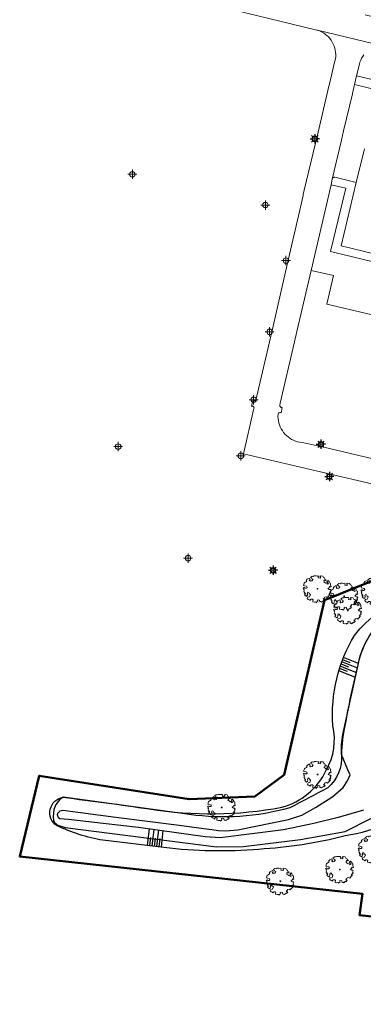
# Model space of a CAD drawing. Header units: metres. Extents: x 253535 to 254630, y 592458 to 593699.
# Tile 1 of 40: x 253559 to 253633, y 592866 to 593077. Entities that reach past the tile are written whole.
import ezdxf
from ezdxf.enums import TextEntityAlignment as Align

# ---------------------------------------------------------------- set-up
doc = ezdxf.new("R2010")
doc.units = ezdxf.units.M
for name, color, linetype, lineweight in [('ALGEMEEN WERKGRENS', 10, 'FENCELINE1', 50), ('B-WE-GR-BOOM-S2', 114, 'Continuous', 9), ('B-WE-GR-BOOM_STAMDIAMETER-T', 7, 'Continuous', 25), ('B-WE-OG-TERREIN_BEGROEID-GV', 254, 'Continuous', 18), ('B-WE-OG-TERREIN_ERF-GV', 254, 'Continuous', 18), ('B-WE-VH-OPENVERHARDING-GV', 254, 'Continuous', 18), ('B-WE-VH-OPENVERHARDING_STRAATBAKSTEEN-GV', 254, 'Continuous', 18), ('N-WE-IE-MEUBILAIR_WEGMEUBILAIR-S', 7, 'Continuous', 18)]:
    doc.layers.add(name, color=color, linetype=linetype, lineweight=lineweight)
for name, color, linetype in [('B-EI-OV-Mast_0_Symbool_Code', 7, 'Continuous'), ('B-EI-OV-Mast_1_Mastnummer-T', 7, 'Continuous'), ('B-EI-OV-Mast_2_Kast-en-Groep-T', 7, 'Continuous'), ('B-EI-OV-Mast_4_Overig_1-T', 7, 'Continuous'), ('B-EI-OV-Mast_5_Overig_2-T', 7, 'Continuous'), ('B-IN-LICHTMAST', 7, 'Continuous'), ('B-WATER-BOVENINSTEEK', 8, 'Continuous'), ('N-WATER-TALUD', 7, 'Continuous')]:
    doc.layers.add(name, color=color, linetype=linetype)
doc.styles.add('ARIAL', font='arial.ttf')
doc.styles.add('NLCS-ISO', font='txt')
doc.linetypes.add('FENCELINE1', pattern='A,6.35,-2.54,[133,ltypeshp.shx,S=2.54,R=0,X=-2.54,Y=0],-2.54,25.4', length=36.83)

# ---------------------------------------------------------------- blocks, each defined once
blk = doc.blocks.new('SIE-WEG_LICHTMAST-SO')
at = {"color": 0}
for p, q in [((0, 0), (0, 0.5)), ((-0.48, 0), (0.47, 0)), ((0, 0), (0, -0.5))]:
    blk.add_line(p, q, dxfattribs=at)
blk.add_circle((0, 0), 0.3, dxfattribs=at)
blk = doc.blocks.new('SGR-BOOM_06_ST')
at = {"linetype": 'Continuous', "flags": 128}
blk.add_lwpolyline([(2.7, 3.52), (2.53, 3.94), (2.2, 4.06), (1.94, 4.52), (1.27, 4.69), (0.86, 4.52), (1.11, 4.27), (1.06, 3.81), (0.23, 3.98), (0.35, 4.32), (0.18, 4.69), (-0.15, 4.61), (-0.49, 4.69), (-1.15, 4.65), (-1.49, 4.48), (-1.95, 4.57), (-2.54, 4.11), (-2.12, 3.9), (-1.99, 3.64), (-1.58, 3.44), (-1.99, 2.89), (-2.54, 2.77), (-2.92, 3.1), (-2.62, 3.22), (-2.87, 3.86), (-3.63, 3.43), (-4, 3.02), (-3.79, 2.85), (-4, 2.51), (-4.42, 2.35), (-4.72, 2.05), (-5.01, 1.21), (-3.88, 0.92), (-3.71, 0.54), (-4, 0.29), (-4.51, 0.29), (-4.6, 0.56), (-5.09, 0.38), (-4.76, -0.17), (-4.93, -0.38), (-4.72, -0.54), (-4.88, -1.01), (-4.53, -1.18), (-4.72, -1.55), (-4.42, -1.59), (-4.29, -1.71), (-4.62, -2.11), (-3.92, -2.68), (-3.67, -2.43), (-3.46, -1.97), (-3.63, -1.76), (-3.42, -1.17), (-3.12, -1.34), (-2.79, -1.76), (-2.5, -2.01), (-2.79, -2.81), (-3.42, -2.93), (-3.67, -3.39), (-3.33, -3.77), (-2.83, -3.9), (-2.77, -4.02), (-2.71, -4.15), (-2.33, -3.73), (-1.83, -3.73), (-1.57, -3.9), (-1.7, -4.27), (-1.7, -4.61), (-1.15, -4.74), (-0.61, -4.69), (-0.49, -4.94), (-0.23, -4.65), (0.1, -4.48), (-0.06, -4.01), (0.27, -3.9), (0.77, -4.02), (0.86, -4.61), (1.15, -4.57), (1.44, -4.74), (2.07, -4.23), (2.37, -4.36), (2.32, -4.15), (2.66, -3.98), (2.41, -3.73), (2.11, -3.64), (2.57, -3.23), (2.62, -2.98), (3.16, -2.85), (3.54, -3.06), (3.79, -2.81), (3.77, -2.63), (4.12, -2.63), (4.12, -2.39), (4.46, -2.26), (4.46, -2.05), (4.08, -2.05), (4.54, -1.59), (4.25, -1.42), (4.63, -1.55), (4.75, -1.26), (4.54, -0.92), (4.84, -0.46), (4.67, -0.25), (4.25, -0.25), (3.75, 0.08), (4.08, 0.29), (4.38, 0.84), (4.54, 0.59), (4.88, 0.71), (4.67, 1.43), (4.71, 1.89), (4.5, 1.97), (4.16, 2.64), (3.83, 3.01), (3.37, 2.6), (3.66, 2.43), (3.91, 1.8), (3.54, 1.72), (3.33, 2.14), (2.99, 2.05), (2.66, 2.31), (2.24, 2.51), (2.45, 2.68), (2.32, 2.93), (2.53, 3.18), (2.87, 3.06), (3.16, 3.23)], close=True, dxfattribs=at)
blk.add_circle((0, 0), 0.15)
at = {"layer": 'B-WE-GR-BOOM_STAMDIAMETER-T', "style": 'NLCS-ISO'}
blk.add_attdef('STAMDIAMETER', text='', height=0.3, dxfattribs=at).set_placement((0, 0), align=Align.BOTTOM_LEFT)
blk = doc.blocks.new('*U55')
at = {"color": 0}
for points in [[(-2.5, 0), (-1.25, 0)], [(-1.77, 1.77), (-0.88, 0.88)], [(0, 2.5), (0, 1.25)], [(0.88, 0.88), (1.77, 1.77)], [(2.5, 0), (1.25, 0)], [(-1.77, -1.77), (-0.88, -0.88)], [(0, -1.25), (0, -2.5)], [(0.88, -0.88), (1.77, -1.77)]]:
    blk.add_lwpolyline(points, dxfattribs=at)
blk.add_circle((0, 0), 1.25, dxfattribs=at)
at = {"layer": 'B-EI-OV-Mast_0_Symbool_Code', "style": 'ARIAL'}
blk.add_attdef('CODE', text='', height=1.5, dxfattribs=at).set_placement((-10, 0), align=Align.MIDDLE_CENTER)
at = {"layer": 'B-EI-OV-Mast_1_Mastnummer-T', "style": 'ARIAL'}
blk.add_attdef('MASTNR', text='', height=0.75, dxfattribs=at).set_placement((6.75, 2.25), align=Align.MIDDLE_LEFT)
at = {"layer": 'B-EI-OV-Mast_2_Kast-en-Groep-T', "style": 'ARIAL'}
for tag, p in [('GROEP', (6.75, 0)), ('KASTNR', (6.75, 1.12))]:
    blk.add_attdef(tag, text='', height=0.75, dxfattribs=at).set_placement(p, align=Align.MIDDLE_LEFT)
at = {"layer": 'B-EI-OV-Mast_4_Overig_1-T', "style": 'ARIAL'}
blk.add_attdef('OVERIG1', text='', height=0.75, dxfattribs=at).set_placement((6.75, -1.12), align=Align.MIDDLE_LEFT)
at = {"layer": 'B-EI-OV-Mast_5_Overig_2-T', "style": 'ARIAL'}
blk.add_attdef('OVERIG2', text='', height=0.75, dxfattribs=at).set_placement((6.75, -2.25), align=Align.MIDDLE_LEFT)

msp = doc.modelspace()

# ---------------------------------------------------------------- linework, layer by layer
at = {"layer": 'ALGEMEEN WERKGRENS', "color": 252, "ltscale": 0.3}
msp.add_lwpolyline([(253983.95, 592985.98), (253988.36, 592968.32, 0.128947), (253974.27, 592955.25), (253970.42, 592946.86, -0.083785), (253948.45, 592913.72, -0.090259), (253907.25, 592881.59, -0.15603), (253824.23, 592866.91), (253796.76, 592870.06), (253704.01, 592881.27), (253656.43, 592886.7), (253655.95, 592882.14), (253632.24, 592884.78), (253632.84, 592889.4), (253559.13, 592897.41), (253563.35, 592914.79), (253595.55, 592909.74), (253609.74, 592910.35), (253615.99, 592914.94), (253624.67, 592952.5), (253653.94, 592964.34), (253680.4, 593069.45), (253685.73, 593068.09)], format="xyb", dxfattribs=at)
at = {"layer": 'B-WATER-BOVENINSTEEK', "color": 252}
msp.add_lwpolyline([(253634.69, 592945.47, 0.057674), (253632.33, 592940.57, 0.021209), (253629.08, 592925.54, 0.0476), (253628.34, 592919.38, -0.240379), (253625.37, 592912.16, -0.002882), (253617.21, 592907.88, -0.102177), (253595.65, 592906.43), (253568.48, 592910.15), (253567.75, 592909.64), (253566.9, 592908.58), (253566.49, 592907.53), (253566.35, 592905.97), (253566.4, 592905.13), (253566.7, 592904.64), (253567.33, 592904.18), (253568.88, 592903.64), (253601.48, 592899.53), (253607.27, 592899.6), (253619.54, 592901.09), (253629.11, 592902.8), (253634.76, 592905.66)], format="xyb", dxfattribs=at)
msp.add_lwpolyline([(253633.1, 592907.37), (253627.66, 592905.79), (253622.39, 592904.55), (253615.87, 592903.18), (253602.23, 592901.46), (253599.03, 592901.64), (253589.24, 592903.04), (253584.71, 592903.68), (253577.12, 592904.51), (253569.63, 592905.34), (253567.77, 592905.54), (253567.46, 592905.75), (253567.29, 592906.38), (253567.32, 592906.73), (253567.86, 592907.25), (253568.44, 592907.36), (253579.81, 592905.9), (253593.43, 592904.15), (253599.82, 592903.31), (253600.47, 592903.23), (253601.8, 592902.99), (253603.47, 592902.93), (253606.07, 592903.18), (253616.96, 592905.34), (253619.82, 592906.32), (253622.74, 592907.98), (253626.5, 592910.34), (253628.7, 592912.27), (253629.6, 592913.68), (253630.18, 592914.95), (253629.69, 592916.05), (253628.34, 592919.38), (253628.35, 592921.53), (253628.62, 592923.61), (253632.33, 592940.57), (253633.36, 592943.08)], dxfattribs=at)
at = {"layer": 'B-WE-OG-TERREIN_BEGROEID-GV', "color": 252}
msp.add_lwpolyline([(253667.97, 593017.31), (253625.96, 593027.47), (253629.26, 593041.09), (253626.09, 593041.8), (253621.82, 593023.39), (253626.6, 593022.28), (253625.19, 593016.16), (253651.68, 593009.93)], dxfattribs=at)
at = {"layer": 'B-WE-OG-TERREIN_ERF-GV', "color": 252}
msp.add_lwpolyline([(253633.28, 593049.53), (253631.52, 593042.27), (253628.28, 593028.67), (253668.41, 593018.94)], dxfattribs=at)
at = {"layer": 'B-WE-VH-OPENVERHARDING-GV', "color": 252}
for points in [[(253637.48, 593071.59), (253623.18, 593075.01), (253623.62, 593074.86), (253624.04, 593074.67), (253624.45, 593074.44), (253624.83, 593074.18), (253625.2, 593073.89), (253625.53, 593073.57), (253625.84, 593073.22), (253626.12, 593072.85), (253626.37, 593072.46), (253626.58, 593072.04), (253626.76, 593071.61), (253626.9, 593071.17), (253627.01, 593070.72), (253627.08, 593070.26), (253627.11, 593069.8), (253627.1, 593069.33), (253627.05, 593068.87), (253626.8, 593067.89), (253626.49, 593066.55), (253626.05, 593064.72), (253625.41, 593062.07), (253623.09, 593052.17), (253622.78, 593050.76), (253620.34, 593040.64), (253620.13, 593039.7), (253620.08, 593039.51), (253619.65, 593037.65), (253619.31, 593036.07), (253616.69, 593024.64), (253613.63, 593011.43), (253613.11, 593009.25), (253610.06, 592996.04), (253609.98, 592995.65), (253609.93, 592995.54), (253609.86, 592995.44), (253609.76, 592995.37), (253609.65, 592995.32), (253609.53, 592995.3), (253609.41, 592995.31), (253609.29, 592995.34), (253609.01, 592994.23), (253609.16, 592994.2), (253609.18, 592994.25), (253609.29, 592994.21), (253609.38, 592994.14), (253609.46, 592994.05), (253609.51, 592993.94), (253609.53, 592993.82), (253609.52, 592993.71), (253607.28, 592983.99), (253635.13, 592977.47)], [(253637.53, 592982.32), (253624.54, 592985.37), (253621.23, 592986.13), (253620.25, 592986.34), (253619.79, 592986.38), (253619.33, 592986.45), (253618.89, 592986.56), (253618.45, 592986.7), (253618.02, 592986.87), (253617.61, 592987.08), (253617.22, 592987.32), (253616.85, 592987.6), (253616.5, 592987.9), (253616.18, 592988.22), (253615.89, 592988.58), (253615.62, 592988.95), (253615.38, 592989.34), (253615.18, 592989.76), (253615.01, 592990.19), (253614.87, 592990.62), (253614.77, 592991.07), (253614.71, 592991.53), (253614.68, 592991.99), (253614.69, 592992.45), (253614.72, 592992.57), (253614.78, 592992.67), (253614.87, 592992.76), (253614.97, 592992.81), (253615.09, 592992.84), (253615.21, 592992.83), (253615.36, 592992.79), (253615.57, 592993.89), (253615.4, 592993.92), (253615.3, 592993.96), (253615.21, 592994.04), (253615.14, 592994.13), (253615.1, 592994.23), (253615.08, 592994.34), (253615.09, 592994.46), (253615.18, 592994.83), (253618.24, 593008.03), (253618.74, 593010.23), (253621.82, 593023.39), (253626.09, 593041.8), (253626.37, 593043.03), (253628.32, 593051.38), (253628.8, 593053.35), (253630.71, 593061.31), (253630.72, 593061.42), (253631.15, 593063.35), (253631.6, 593065.2), (253632.2, 593067.74), (253632.32, 593068.16), (253632.48, 593068.58), (253632.68, 593068.97), (253632.91, 593069.35), (253633.18, 593069.71)], [(253646.43, 593061.66), (253631.6, 593065.2), (253631.15, 593063.35), (253636.16, 593062.16)]]:
    msp.add_lwpolyline(points, dxfattribs=at)
msp.add_lwpolyline([(253631.52, 593042.27), (253626.91, 593043.4), (253626.79, 593043.41), (253626.67, 593043.38), (253626.56, 593043.33), (253626.47, 593043.25), (253626.41, 593043.14), (253626.37, 593043.03), (253626.09, 593041.8), (253629.26, 593041.09), (253625.96, 593027.47), (253667.97, 593017.31), (253670.05, 593016.81), (253670.5, 593018.47), (253668.41, 593018.94), (253628.28, 593028.67)], close=True, dxfattribs=at)
at = {"layer": 'B-WE-VH-OPENVERHARDING_STRAATBAKSTEEN-GV', "color": 252}
msp.add_lwpolyline([(253597.35, 593081.22), (253623.06, 593075.05), (253623.18, 593075.01), (253637.48, 593071.59), (253638.24, 593071.46), (253638.26, 593071.46), (253660.4, 593066.15), (253660.56, 593066.12), (253661.23, 593065.95), (253661.27, 593065.94), (253680.28, 593061.23), (253680.53, 593061.17), (253681.84, 593066.56), (253670.77, 593069.24), (253668.97, 593069.69), (253654.01, 593073.43), (253648.07, 593074.79), (253633.43, 593078.28)], dxfattribs=at)
at = {"layer": 'N-WATER-TALUD', "color": 252}
for p, q in [((253631.67, 592937.95), (253628.42, 592939.25)), ((253630.23, 592939.07), (253628.6, 592939.72)), ((253631.97, 592938.91), (253628.78, 592940.19)), ((253631.2, 592935.98), (253627.79, 592937.35)), ((253629.64, 592937.15), (253627.94, 592937.83)), ((253631.43, 592936.97), (253628.09, 592938.31)), ((253629.94, 592938.11), (253628.26, 592938.78)), ((253586.97, 592903.36), (253586.55, 592899.78)), ((253587.97, 592903.24), (253587.54, 592899.66)), ((253588.96, 592903.12), (253588.53, 592899.54)), ((253589.95, 592903), (253589.53, 592899.42)), ((253587.26, 592901.51), (253587.04, 592899.72)), ((253588.25, 592901.39), (253588.04, 592899.6)), ((253589.24, 592901.27), (253589.03, 592899.48))]:
    msp.add_line(p, q, dxfattribs=at)
msp.add_lwpolyline([(253642.82, 592952.96, -0.010158), (253649.68, 592954.68, -0.458962), (253657.46, 592948.34), (253657.33, 592946.64), (253651.5, 592923.84, -0.09368), (253646.46, 592910.47, -0.163735), (253629.13, 592901.85, -0.04827), (253610.55, 592898.96, -0.050643), (253590.12, 592899.35), (253577.05, 592900.91, -0.06754), (253567.08, 592904.08, -0.677792), (253568.47, 592910.14, -0.006112), (253587.01, 592907.65, 0.086236), (253615.52, 592908.01, 0.219613), (253625.08, 592915.98, 0.187234), (253626.48, 592925.57, -0.154379), (253631.15, 592944.93, -0.163417)], format="xyb", close=True, dxfattribs=at)

# ---------------------------------------------------------------- block references
at = {"layer": 'B-IN-LICHTMAST', "color": 252, "xscale": 0.4, "yscale": 0.4, "zscale": 0.4}
for p in [(253622.6, 593051.65, -0.36), (253623.93, 592986.01, -0.28), (253625.73, 592979.07, -0.26), (253613.62, 592958.93, 1.72)]:
    msp.add_blockref('*U55', p, dxfattribs=at)
at = {"layer": 'B-WE-GR-BOOM-S2', "color": 252, "xscale": 0.6, "yscale": 0.6, "zscale": 0.6}
for p in [(253623.17, 592954.94, -0.32), (253628.93, 592953.35, -0.31), (253635.56, 592954.45, -0.32), (253629.71, 592950.3, -0.5), (253623.2, 592915.03, -0.52), (253602.58, 592907.97, -0.17), (253634.98, 592898.98, -0.58), (253627.98, 592894.63, -0.48), (253615.19, 592892.1, -0.42)]:
    msp.add_blockref('SGR-BOOM_06_ST', p, dxfattribs=at)
at = {"layer": 'N-WE-IE-MEUBILAIR_WEGMEUBILAIR-S', "color": 252, "xscale": 2, "yscale": 2, "zscale": 2}
for p in [(253622.6, 593051.65, -0.36), (253583.36, 593044.04, -0.33), (253611.98, 593037.44, -0.1), (253616.4, 593025.49, -0.31), (253612.88, 593010.19, -0.34), (253609.45, 592995.59, -0.29), (253580.31, 592985.52, -0.22), (253623.93, 592986.01, -0.28), (253606.68, 592983.52, -0.17), (253625.73, 592979.07, -0.26), (253595.35, 592961.53, -0.18), (253613.62, 592958.93, 1.72)]:
    msp.add_blockref('SIE-WEG_LICHTMAST-SO', p, dxfattribs=at)

doc.saveas('drawing.dxf')
